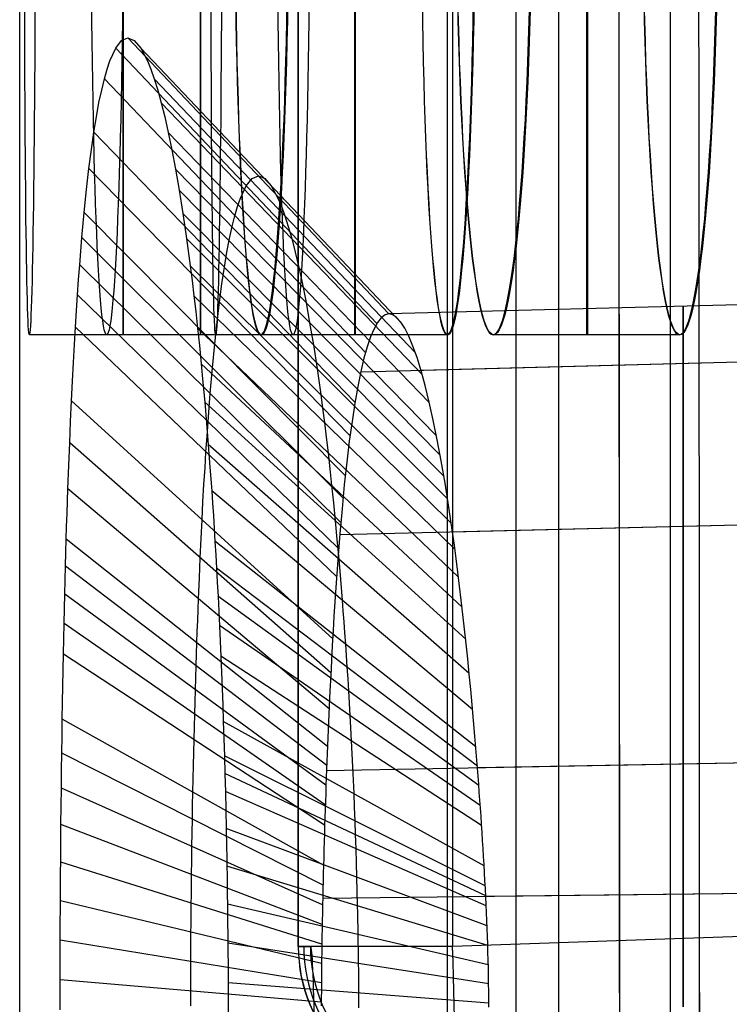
# Model space of a CAD drawing. Extents: x -64 to 57, y 4 to 161.
# Tile 155 of 256: x -64.436 to -63.484, y 143.452 to 144.773. Entities that reach past the tile are written whole.
import ezdxf

# ---------------------------------------------------------------- set-up
doc = ezdxf.new("R2010")
doc.units = 0
doc.layers.add('DEFAULT', color=7, linetype='CONTINUOUS')

msp = doc.modelspace()

# ---------------------------------------------------------------- linework, layer by layer
at = {"layer": 'DEFAULT', "color": 254}
for p, q in [((-64.0626, 143.5291, 50.684), (-64.0626, 147.2394, 50.684)), ((-64.0626, 147.2394, 50.6862), (-64.0626, 143.5291, 50.6862)), ((-63.8626, 143.5291, 50.484), (-63.8626, 147.2394, 50.484)), ((-63.8556, 147.2394, 50.4841), (-63.8556, 143.5291, 50.4841)), ((-63.7701, 132.4388, 38.1095), (-63.7701, 147.24, 38.1095)), ((-63.7135, 147.24, 38.2609), (-63.7135, 132.4388, 38.2608)), ((-63.5635, 147.24, 38.3209), (-63.5635, 132.4388, 38.3209)), ((-62.064, 143.5916, 50.5467), (-63.8556, 143.5291, 50.4841)), ((-64.0626, 143.5291, 50.6862), (-64.0462, 143.529, 51.8243))]:
    msp.add_line(p, q, dxfattribs=at)
at = {"layer": 'DEFAULT', "color": 1}
for p, q in [((-64.4363, 143.3697, 48.5875), (-64.4363, 146.5498, 48.5875)), ((-64.2995, 144.7447, 41.518), (-64.2912, 144.7482, 41.3067)), ((-64.2912, 144.7482, 41.3067), (-64.2826, 144.7448, 41.0953)), ((-63.941, 144.3778, 41.3206), (-64.2912, 144.7482, 41.3067)), ((-64.3152, 144.7173, 41.9373), (-64.3075, 144.7344, 41.7282)), ((-64.3075, 144.7344, 41.7282), (-64.2995, 144.7447, 41.518)), ((-63.9573, 144.3648, 41.7171), (-64.3075, 144.7344, 41.7282)), ((-64.2826, 144.7448, 41.0953), (-64.2739, 144.7345, 40.8849)), ((-64.2739, 144.7345, 40.8849), (-64.2649, 144.7174, 40.6754)), ((-63.9237, 144.3649, 40.9238), (-64.2739, 144.7345, 40.8849)), ((-64.3227, 144.693, 42.1454), (-64.319, 144.706, 42.0415)), ((-64.319, 144.706, 42.0415), (-64.3152, 144.7173, 41.9373)), ((-64.2649, 144.7174, 40.6754), (-64.2604, 144.7061, 40.5711)), ((-64.2604, 144.7061, 40.5711), (-64.2558, 144.6931, 40.467)), ((-64.3263, 144.6781, 42.249), (-64.3227, 144.693, 42.1454)), ((-63.9725, 144.3259, 42.1083), (-64.3227, 144.693, 42.1454)), ((-64.2558, 144.6931, 40.467), (-64.2511, 144.6781, 40.3631)), ((-63.9056, 144.3261, 40.532), (-64.2558, 144.6931, 40.467)), ((-64.3299, 144.6613, 42.3523), (-64.3263, 144.6781, 42.249)), ((-64.2511, 144.6781, 40.3631), (-64.2464, 144.6612, 40.2596)), ((-64.3334, 144.6424, 42.4552), (-64.3299, 144.6613, 42.3523)), ((-64.2464, 144.6612, 40.2596), (-64.2417, 144.6423, 40.1563)), ((-63.8963, 144.2964, 40.3389), (-64.2464, 144.6612, 40.2596)), ((-64.3368, 144.6215, 42.5579), (-64.3334, 144.6424, 42.4552)), ((-64.2417, 144.6423, 40.1563), (-64.2369, 144.6212, 40.0533)), ((-64.3401, 144.5983, 42.6602), (-64.3368, 144.6215, 42.5579)), ((-63.9865, 144.2593, 42.4913), (-64.3368, 144.6215, 42.5579)), ((-64.2369, 144.6212, 40.0533), (-64.2321, 144.5978, 39.9506)), ((-63.8868, 144.2592, 40.1481), (-64.2369, 144.6212, 40.0533)), ((-64.3434, 144.5728, 42.7621), (-64.3401, 144.5983, 42.6602)), ((-64.2321, 144.5978, 39.9506), (-64.2272, 144.572, 39.8483)), ((-64.3466, 144.5447, 42.8636), (-64.3434, 144.5728, 42.7621)), ((-63.9931, 144.2145, 42.6789), (-64.3434, 144.5728, 42.7621)), ((-63.8771, 144.2141, 39.9599), (-64.2272, 144.5721, 39.8484)), ((-64.2272, 144.572, 39.8483), (-64.2223, 144.5437, 39.7463)), ((-64.1244, 144.5596, 41.5187), (-64.1161, 144.563, 41.3136)), ((-64.1161, 144.563, 41.3136), (-64.1076, 144.5597, 41.1085)), ((-64.1401, 144.533, 41.9254), (-64.1324, 144.5496, 41.7227)), ((-64.1324, 144.5496, 41.7227), (-64.1244, 144.5596, 41.5187)), ((-64.1076, 144.5597, 41.1085), (-64.0988, 144.5497, 40.9043)), ((-64.0988, 144.5497, 40.9043), (-64.0899, 144.5331, 40.7012)), ((-64.3498, 144.514, 42.9647), (-64.3466, 144.5447, 42.8636)), ((-63.8722, 144.1883, 39.867), (-64.2223, 144.5438, 39.7464)), ((-64.2223, 144.5437, 39.7463), (-64.2173, 144.5127, 39.6449)), ((-64.1476, 144.5095, 42.1268), (-64.1439, 144.5221, 42.0263)), ((-64.1439, 144.5221, 42.0263), (-64.1401, 144.533, 41.9254)), ((-64.0899, 144.5331, 40.7012), (-64.0853, 144.5222, 40.6002)), ((-64.0853, 144.5222, 40.6002), (-64.0807, 144.5096, 40.4995)), ((-64.3528, 144.4804, 43.0654), (-64.3498, 144.514, 42.9647)), ((-63.9995, 144.1611, 42.863), (-64.3498, 144.514, 42.9647)), ((-64.2173, 144.5127, 39.6449), (-64.2124, 144.4789, 39.5444)), ((-63.8673, 144.1602, 39.7752), (-64.2173, 144.5127, 39.6449)), ((-64.1512, 144.4951, 42.227), (-64.1476, 144.5095, 42.1268)), ((-64.0807, 144.5096, 40.4995), (-64.0761, 144.4952, 40.3991)), ((-64.1548, 144.4788, 42.3266), (-64.1512, 144.4951, 42.227)), ((-64.0761, 144.4952, 40.3991), (-64.0714, 144.4788, 40.2992)), ((-64.3558, 144.4437, 43.1652), (-64.3528, 144.4804, 43.0654)), ((-64.0025, 144.1308, 42.9532), (-64.3528, 144.4804, 43.0654)), ((-64.2124, 144.4789, 39.5444), (-64.2074, 144.4422, 39.4452)), ((-63.8624, 144.1299, 39.6852), (-64.2124, 144.4789, 39.5444)), ((-64.1583, 144.4606, 42.4258), (-64.1548, 144.4788, 42.3266)), ((-64.0714, 144.4788, 40.2992), (-64.0667, 144.4605, 40.1997)), ((-64.1617, 144.4404, 42.5246), (-64.1583, 144.4606, 42.4258)), ((-64.0667, 144.4605, 40.1997), (-64.0619, 144.4402, 40.1007)), ((-64.3573, 144.4241, 43.2146), (-64.3558, 144.4437, 43.1652)), ((-64.0055, 144.0981, 43.042), (-64.3558, 144.4436, 43.1654)), ((-64.2074, 144.4422, 39.4452), (-64.205, 144.4226, 39.3962)), ((-63.8574, 144.0973, 39.5974), (-64.2074, 144.4422, 39.4453)), ((-64.165, 144.4181, 42.6228), (-64.1617, 144.4404, 42.5246)), ((-64.0619, 144.4402, 40.1007), (-64.0571, 144.4178, 40.0021)), ((-64.3587, 144.4036, 43.2637), (-64.3573, 144.4241, 43.2146)), ((-64.205, 144.4226, 39.3962), (-64.2025, 144.4022, 39.3476)), ((-64.1683, 144.3936, 42.7205), (-64.165, 144.4181, 42.6228)), ((-64.0571, 144.4178, 40.0021), (-64.0522, 144.3931, 39.9041)), ((-64.3601, 144.3823, 43.3123), (-64.3587, 144.4036, 43.2637)), ((-64.0084, 144.063, 43.1281), (-64.3587, 144.4036, 43.2638)), ((-64.2025, 144.4022, 39.3476), (-64.2001, 144.3809, 39.2994)), ((-63.8525, 144.0623, 39.5121), (-64.2025, 144.4022, 39.3476)), ((-64.1715, 144.3668, 42.8176), (-64.1683, 144.3936, 42.7205)), ((-64.0522, 144.3931, 39.9041), (-64.0473, 144.3661, 39.8067)), ((-63.1742, 144.3978, 41.3261), (-63.9412, 144.3778, 41.3261)), ((-64.3615, 144.3601, 43.3604), (-64.3601, 144.3823, 43.3123)), ((-64.2001, 144.3809, 39.2994), (-64.1976, 144.3586, 39.2516)), ((-63.9462, 144.3765, 41.4455), (-63.9513, 144.3727, 41.5675)), ((-63.9411, 144.3778, 41.3231), (-63.9462, 144.3765, 41.4455)), ((-63.9359, 144.3766, 41.2008), (-63.9411, 144.3778, 41.3231)), ((-63.9306, 144.373, 41.0788), (-63.9359, 144.3766, 41.2008)), ((-63.5461, 144.3869, 41.2034), (-63.5461, 144.3881, 41.3261)), ((-63.5461, 144.3881, 41.3261), (-63.5461, 144.3869, 41.4487)), ((-63.5461, 144.3832, 41.0811), (-63.5461, 144.3869, 41.2034)), ((-63.5461, 144.3869, 41.4487), (-63.5461, 144.3832, 41.5711)), ((-63.5461, 144.3771, 40.9594), (-63.5461, 144.3832, 41.0811)), ((-63.5461, 144.3832, 41.5711), (-63.5461, 144.3771, 41.6928)), ((-63.5461, 144.3686, 40.8386), (-63.5461, 144.3771, 40.9594)), ((-63.5461, 144.3771, 41.6928), (-63.5461, 144.3686, 41.8136)), ((-64.1746, 144.3376, 42.9139), (-64.1715, 144.3668, 42.8176)), ((-64.0473, 144.3661, 39.8067), (-64.0423, 144.3365, 39.71)), ((-63.9562, 144.3665, 41.6889), (-63.9609, 144.358, 41.8094)), ((-63.9513, 144.3727, 41.5675), (-63.9562, 144.3665, 41.6889)), ((-63.9252, 144.367, 40.9574), (-63.9306, 144.373, 41.0788)), ((-63.9198, 144.3586, 40.8368), (-63.9252, 144.367, 40.9574)), ((-63.5461, 144.3577, 40.7189), (-63.5461, 144.3686, 40.8386)), ((-63.5461, 144.3686, 41.8136), (-63.5461, 144.3577, 41.9332)), ((-64.1733, 144.3498, 50.7674), (-64.4233, 144.3498, 50.7674)), ((-64.3629, 144.3369, 43.408), (-64.3615, 144.3601, 43.3604)), ((-64.0112, 144.0254, 43.2114), (-64.3615, 144.3601, 43.3604)), ((-64.0696, 144.3498, 55.1174), (-64.3196, 144.3498, 55.1174)), ((-64.1976, 144.3586, 39.2516), (-64.1952, 144.3354, 39.2043)), ((-63.8476, 144.0247, 39.4294), (-64.1976, 144.3586, 39.2516)), ((-63.8627, 144.3498, 37.7174), (-64.1127, 144.3498, 37.7174)), ((-63.8621, 144.3498, 59.4674), (-64.1121, 144.3498, 59.4674)), ((-63.9609, 144.358, 41.8094), (-63.9656, 144.3471, 41.9288)), ((-63.9143, 144.3478, 40.7175), (-63.9198, 144.3586, 40.8368)), ((-63.5513, 144.3498, 33.3674), (-63.8013, 144.3498, 33.3674)), ((-63.5505, 144.3498, 63.8174), (-63.8005, 144.3498, 63.8174)), ((-63.5461, 144.3445, 40.6008), (-63.5461, 144.3577, 40.7189)), ((-63.5461, 144.3577, 41.9332), (-63.5461, 144.3445, 42.0514)), ((-64.3642, 144.3127, 43.4551), (-64.3629, 144.3369, 43.408)), ((-64.1777, 144.3056, 43.0093), (-64.1746, 144.3376, 42.9139)), ((-64.0423, 144.3365, 39.71), (-64.0374, 144.3044, 39.6148)), ((-63.9656, 144.3471, 41.9288), (-63.9701, 144.3338, 42.0466)), ((-63.9088, 144.3347, 40.5997), (-63.9143, 144.3478, 40.7175)), ((-63.5461, 144.3289, 40.4845), (-63.5461, 144.3445, 40.6008)), ((-63.5461, 144.3445, 42.0514), (-63.5461, 144.3289, 42.1677)), ((-64.1952, 144.3354, 39.2043), (-64.1928, 144.3111, 39.1574)), ((-63.9701, 144.3338, 42.0466), (-63.9745, 144.3183, 42.1627)), ((-63.9033, 144.3193, 40.4837), (-63.9088, 144.3347, 40.5997)), ((-63.5461, 144.311, 40.3702), (-63.5461, 144.3289, 40.4845)), ((-63.5461, 144.3289, 42.1677), (-63.5461, 144.311, 42.2819)), ((-64.3655, 144.2875, 43.5016), (-64.3642, 144.3127, 43.4551)), ((-64.1928, 144.3111, 39.1574), (-64.1904, 144.2858, 39.111)), ((-63.8428, 143.9844, 39.3495), (-64.1928, 144.3111, 39.1574)), ((-63.1742, 144.3206, 42.2836), (-63.9789, 144.2999, 42.2801)), ((-63.9745, 144.3183, 42.1627), (-63.9787, 144.3004, 42.2766)), ((-63.8978, 144.3016, 40.3698), (-63.9033, 144.3193, 40.4837)), ((-63.1742, 144.3206, 40.3686), (-63.8979, 144.302, 40.3717)), ((-63.5461, 144.2909, 40.2584), (-63.5461, 144.311, 40.3702)), ((-63.5461, 144.311, 42.2819), (-63.5461, 144.2909, 42.3938)), ((-64.1807, 144.2709, 43.1037), (-64.1777, 144.3056, 43.0093)), ((-64.0374, 144.3044, 39.6148), (-64.0325, 144.2698, 39.5213)), ((-63.9787, 144.3004, 42.2766), (-63.9828, 144.2803, 42.3882)), ((-63.8923, 144.2817, 40.2582), (-63.8978, 144.3016, 40.3698)), ((-64.3668, 144.2612, 43.5475), (-64.3655, 144.2875, 43.5016)), ((-64.1904, 144.2858, 39.111), (-64.188, 144.2593, 39.0652)), ((-63.5461, 144.2686, 40.1492), (-63.5461, 144.2909, 40.2584)), ((-63.5461, 144.2909, 42.3938), (-63.5461, 144.2686, 42.503)), ((-64.1822, 144.2525, 43.1501), (-64.1807, 144.2709, 43.1037)), ((-64.0325, 144.2698, 39.5213), (-64.03, 144.2514, 39.4753)), ((-63.9828, 144.2803, 42.3882), (-63.9867, 144.2581, 42.4971)), ((-63.8869, 144.2595, 40.1494), (-63.8923, 144.2817, 40.2582)), ((-64.368, 144.2336, 43.5928), (-64.3668, 144.2612, 43.5475)), ((-64.0164, 143.9422, 43.3686), (-64.3668, 144.2612, 43.5475)), ((-64.188, 144.2593, 39.0652), (-64.1856, 144.2315, 39.0199)), ((-63.838, 143.9414, 39.273), (-64.188, 144.2593, 39.0652)), ((-63.9867, 144.2581, 42.4971), (-63.9905, 144.2337, 42.6031)), ((-63.8815, 144.2352, 40.0434), (-63.8869, 144.2595, 40.1494)), ((-63.5461, 144.2442, 40.0429), (-63.5461, 144.2686, 40.1492)), ((-63.5461, 144.2686, 42.503), (-63.5461, 144.2442, 42.6093)), ((-64.1836, 144.2333, 43.1959), (-64.1822, 144.2525, 43.1501)), ((-64.03, 144.2514, 39.4753), (-64.0275, 144.2323, 39.4298)), ((-63.5461, 144.2177, 39.9398), (-63.5461, 144.2442, 40.0429)), ((-63.5461, 144.2442, 42.6093), (-63.5461, 144.2177, 42.7124)), ((-64.3692, 144.2048, 43.6375), (-64.368, 144.2336, 43.5928)), ((-64.1856, 144.2315, 39.0199), (-64.1833, 144.2024, 38.9753)), ((-64.185, 144.2134, 43.2412), (-64.1836, 144.2333, 43.1959)), ((-64.0275, 144.2323, 39.4298), (-64.0251, 144.2124, 39.3849)), ((-63.9905, 144.2337, 42.6031), (-63.9941, 144.2073, 42.706)), ((-63.8761, 144.209, 39.9406), (-63.8815, 144.2352, 40.0434)), ((-63.5461, 144.1892, 39.8401), (-63.5461, 144.2177, 39.9398)), ((-63.5461, 144.2177, 42.7124), (-63.5461, 144.1892, 42.8121)), ((-64.3704, 144.1746, 43.6814), (-64.3692, 144.2048, 43.6375)), ((-64.0189, 143.8965, 43.4414), (-64.3692, 144.2048, 43.6374)), ((-64.1864, 144.1927, 43.2859), (-64.185, 144.2134, 43.2412)), ((-64.0251, 144.2124, 39.3849), (-64.0227, 144.1917, 39.3405)), ((-63.9941, 144.2073, 42.706), (-63.9975, 144.1789, 42.8053)), ((-63.8709, 144.1807, 39.8413), (-63.8761, 144.209, 39.9406)), ((-64.1877, 144.1713, 43.33), (-64.1864, 144.1927, 43.2859)), ((-63.8333, 143.8954, 39.2004), (-64.1833, 144.2025, 38.9753)), ((-64.1833, 144.2024, 38.9753), (-64.181, 144.1721, 38.9315)), ((-64.0227, 144.1917, 39.3405), (-64.0202, 144.1702, 39.2967)), ((-63.9975, 144.1789, 42.8053), (-64.0008, 144.1487, 42.901)), ((-63.8657, 144.1506, 39.7456), (-63.8709, 144.1807, 39.8413)), ((-63.5461, 144.1589, 39.7441), (-63.5461, 144.1892, 39.8401)), ((-63.5461, 144.1892, 42.8121), (-63.5461, 144.1589, 42.908)), ((-64.3716, 144.143, 43.7245), (-64.3704, 144.1746, 43.6814)), ((-64.1891, 144.149, 43.3734), (-64.1877, 144.1713, 43.33)), ((-64.181, 144.1721, 38.9315), (-64.1787, 144.1404, 38.8888)), ((-64.0202, 144.1702, 39.2967), (-64.0178, 144.1478, 39.2535)), ((-63.5461, 144.1267, 39.6521), (-63.5461, 144.1589, 39.7441)), ((-63.5461, 144.1589, 42.908), (-63.5461, 144.1267, 43.0001)), ((-64.3727, 144.11, 43.7665), (-64.3716, 144.143, 43.7245)), ((-64.0212, 143.8481, 43.5095), (-64.3716, 144.143, 43.7245)), ((-64.1904, 144.1258, 43.4161), (-64.1891, 144.149, 43.3734)), ((-64.1787, 144.1404, 38.8888), (-64.1776, 144.1241, 38.8679)), ((-63.8287, 143.8471, 39.1331), (-64.1787, 144.1404, 38.8888)), ((-64.0178, 144.1478, 39.2535), (-64.0154, 144.1245, 39.2109)), ((-64.0008, 144.1487, 42.901), (-64.0039, 144.1166, 42.9928)), ((-63.8606, 144.1186, 39.6539), (-63.8657, 144.1506, 39.7456)), ((-64.1916, 144.1017, 43.4581), (-64.1904, 144.1258, 43.4161)), ((-64.0154, 144.1245, 39.2109), (-64.013, 144.1003, 39.1691)), ((-63.5461, 144.0929, 39.5643), (-63.5461, 144.1267, 39.6521)), ((-63.5461, 144.1267, 43.0001), (-63.5461, 144.0929, 43.0879)), ((-64.1776, 144.1241, 38.8679), (-64.1765, 144.1073, 38.8473)), ((-64.0039, 144.1166, 42.9928), (-64.0068, 144.0829, 43.0803)), ((-63.8557, 144.085, 39.5664), (-63.8606, 144.1186, 39.6539)), ((-64.3733, 144.0929, 43.787), (-64.3727, 144.11, 43.7665)), ((-64.1929, 144.0767, 43.4992), (-64.1916, 144.1017, 43.4581)), ((-64.1765, 144.1073, 38.8473), (-64.1754, 144.0902, 38.8269)), ((-64.013, 144.1003, 39.1691), (-64.0107, 144.0752, 39.1281)), ((-63.1742, 144.1019, 43.0916), (-64.0069, 144.0817, 43.0834)), ((-63.1742, 144.1019, 39.5606), (-63.8557, 144.0853, 39.5673)), ((-64.3738, 144.0755, 43.8072), (-64.3733, 144.0929, 43.787)), ((-64.1754, 144.0902, 38.8269), (-64.1743, 144.0727, 38.8069)), ((-63.8532, 144.0675, 39.5243), (-63.8557, 144.085, 39.5664)), ((-63.5461, 144.0753, 39.522), (-63.5461, 144.0929, 39.5643)), ((-63.5461, 144.0929, 43.0879), (-63.5461, 144.0753, 43.1302)), ((-64.3743, 144.0577, 43.827), (-64.3738, 144.0755, 43.8072)), ((-64.0234, 143.7977, 43.5711), (-64.3738, 144.0755, 43.8072)), ((-64.1941, 144.0507, 43.5394), (-64.1929, 144.0767, 43.4992)), ((-63.8244, 143.7969, 39.0724), (-64.1744, 144.073, 38.8072)), ((-64.1743, 144.0727, 38.8069), (-64.1733, 144.0548, 38.7872)), ((-64.0107, 144.0752, 39.1281), (-64.0083, 144.049, 39.0878)), ((-64.0068, 144.0829, 43.0803), (-64.0082, 144.0654, 43.1224)), ((-63.5461, 144.0573, 39.4809), (-63.5461, 144.0753, 39.522)), ((-63.5461, 144.0753, 43.1302), (-63.5461, 144.0573, 43.1713)), ((-64.0082, 144.0654, 43.1224), (-64.0096, 144.0476, 43.1634)), ((-63.8508, 144.0497, 39.4833), (-63.8532, 144.0675, 39.5243)), ((-64.3748, 144.0395, 43.8464), (-64.3743, 144.0577, 43.827)), ((-64.1953, 144.0237, 43.5787), (-64.1941, 144.0507, 43.5394)), ((-64.1733, 144.0548, 38.7872), (-64.1723, 144.0365, 38.7679)), ((-64.0096, 144.0476, 43.1634), (-64.0109, 144.0293, 43.2032)), ((-64.0083, 144.049, 39.0878), (-64.006, 144.0218, 39.0487)), ((-63.8485, 144.0314, 39.4435), (-63.8508, 144.0497, 39.4833)), ((-63.5461, 144.039, 39.4409), (-63.5461, 144.0573, 39.4809)), ((-63.5461, 144.0573, 43.1713), (-63.5461, 144.039, 43.2112)), ((-64.3753, 144.0209, 43.8654), (-64.3748, 144.0395, 43.8464)), ((-64.0244, 143.7719, 43.5991), (-64.3748, 144.0395, 43.8464)), ((-63.8223, 143.7713, 39.0448), (-64.1723, 144.037, 38.7684)), ((-64.1723, 144.0365, 38.7679), (-64.1712, 144.0178, 38.749)), ((-63.5461, 144.0202, 39.4022), (-63.5461, 144.039, 39.4409)), ((-63.5461, 144.039, 43.2112), (-63.5461, 144.0202, 43.25)), ((-64.3757, 144.0019, 43.884), (-64.3753, 144.0209, 43.8654)), ((-64.1964, 143.9956, 43.617), (-64.1953, 144.0237, 43.5787)), ((-64.0109, 144.0293, 43.2032), (-64.0122, 144.0107, 43.2418)), ((-64.006, 144.0218, 39.0487), (-64.0038, 143.9938, 39.0109)), ((-63.8462, 144.0128, 39.4049), (-63.8485, 144.0314, 39.4435)), ((-63.5461, 144.0012, 39.3646), (-63.5461, 144.0202, 39.4022)), ((-63.5461, 144.0202, 43.25), (-63.5461, 144.0012, 43.2875)), ((-64.1712, 144.0178, 38.749), (-64.1702, 143.9987, 38.7305)), ((-64.0122, 144.0107, 43.2418), (-64.0135, 143.9917, 43.2791)), ((-63.8439, 143.9939, 39.3676), (-63.8462, 144.0128, 39.4049)), ((-64.3762, 143.9825, 43.9023), (-64.3757, 144.0019, 43.884)), ((-64.0254, 143.7457, 43.6253), (-64.3757, 144.0019, 43.884)), ((-64.197, 143.9812, 43.6356), (-64.1964, 143.9956, 43.617)), ((-63.8203, 143.7451, 39.0189), (-64.1703, 143.9994, 38.7312)), ((-64.1702, 143.9987, 38.7305), (-64.1693, 143.9792, 38.7125)), ((-64.0038, 143.9938, 39.0109), (-64.0026, 143.9794, 38.9926)), ((-63.8417, 143.9747, 39.3314), (-63.8439, 143.9939, 39.3676)), ((-63.5461, 143.9818, 39.3283), (-63.5461, 144.0012, 39.3646)), ((-63.5461, 144.0012, 43.2875), (-63.5461, 143.9818, 43.3239)), ((-64.3767, 143.9625, 43.9201), (-64.3762, 143.9825, 43.9023)), ((-64.1975, 143.9665, 43.6539), (-64.197, 143.9812, 43.6356)), ((-64.1693, 143.9792, 38.7125), (-64.1683, 143.9593, 38.6949)), ((-64.0135, 143.9917, 43.2791), (-64.0147, 143.9725, 43.3153)), ((-64.0026, 143.9794, 38.9926), (-64.0015, 143.9648, 38.9746)), ((-63.5461, 143.9621, 39.2932), (-63.5461, 143.9818, 39.3283)), ((-63.5461, 143.9818, 43.3239), (-63.5461, 143.9621, 43.3589)), ((-64.1981, 143.9517, 43.6717), (-64.1975, 143.9665, 43.6539)), ((-64.0147, 143.9725, 43.3153), (-64.0158, 143.9529, 43.3502)), ((-63.8395, 143.9551, 39.2965), (-63.8417, 143.9747, 39.3314)), ((-64.3771, 143.9422, 43.9374), (-64.3767, 143.9625, 43.9201)), ((-64.0263, 143.7191, 43.6496), (-64.3767, 143.9626, 43.92)), ((-63.8184, 143.7186, 38.9949), (-64.1683, 143.96, 38.6955)), ((-64.1683, 143.9593, 38.6949), (-64.1674, 143.939, 38.6778)), ((-64.0158, 143.9529, 43.3502), (-64.017, 143.9331, 43.3838)), ((-64.0015, 143.9648, 38.9746), (-64.0005, 143.95, 38.957)), ((-63.8374, 143.9353, 39.2629), (-63.8395, 143.9551, 39.2965)), ((-63.5461, 143.9421, 39.2594), (-63.5461, 143.9621, 39.2932)), ((-63.5461, 143.9621, 43.3589), (-63.5461, 143.9421, 43.3928)), ((-64.3775, 143.9214, 43.9542), (-64.3771, 143.9422, 43.9374)), ((-64.1986, 143.9366, 43.6892), (-64.1981, 143.9517, 43.6717)), ((-64.0005, 143.95, 38.957), (-63.9994, 143.935, 38.9398)), ((-63.5461, 143.9219, 39.2269), (-63.5461, 143.9421, 39.2594)), ((-63.5461, 143.9421, 43.3928), (-63.5461, 143.9219, 43.4253)), ((-64.1991, 143.9213, 43.7062), (-64.1986, 143.9366, 43.6892)), ((-64.1674, 143.939, 38.6778), (-64.1665, 143.9183, 38.6613)), ((-64.017, 143.9331, 43.3838), (-64.0181, 143.913, 43.4161)), ((-63.9994, 143.935, 38.9398), (-63.9984, 143.9197, 38.923)), ((-63.8353, 143.9152, 39.2305), (-63.8374, 143.9353, 39.2629)), ((-64.3779, 143.9002, 43.9705), (-64.3775, 143.9214, 43.9542)), ((-64.0272, 143.6921, 43.672), (-64.3775, 143.9214, 43.9543)), ((-64.1996, 143.9057, 43.7228), (-64.1991, 143.9213, 43.7062)), ((-63.8166, 143.6916, 38.9728), (-64.1665, 143.9186, 38.6616)), ((-64.1665, 143.9183, 38.6613), (-64.1656, 143.8971, 38.6453)), ((-64.0181, 143.913, 43.4161), (-64.0191, 143.8927, 43.4471)), ((-63.9984, 143.9197, 38.923), (-63.9973, 143.9042, 38.9066)), ((-63.8332, 143.8948, 39.1995), (-63.8353, 143.9152, 39.2305)), ((-63.5461, 143.9013, 39.1957), (-63.5461, 143.9219, 39.2269)), ((-63.5461, 143.9219, 43.4253), (-63.5461, 143.9013, 43.4565)), ((-64.3783, 143.8786, 43.9862), (-64.3779, 143.9002, 43.9705)), ((-64.2001, 143.8899, 43.7389), (-64.1996, 143.9057, 43.7228)), ((-63.9973, 143.9042, 38.9066), (-63.9963, 143.8884, 38.8906)), ((-63.5461, 143.8806, 39.1658), (-63.5461, 143.9013, 39.1957)), ((-63.5461, 143.9013, 43.4565), (-63.5461, 143.8806, 43.4863)), ((-64.2006, 143.8738, 43.7547), (-64.2001, 143.8899, 43.7389)), ((-64.1656, 143.8971, 38.6453), (-64.1648, 143.8755, 38.6298)), ((-64.0191, 143.8927, 43.4471), (-64.0201, 143.8721, 43.4768)), ((-63.9963, 143.8884, 38.8906), (-63.9953, 143.8723, 38.875)), ((-63.8313, 143.8742, 39.1698), (-63.8332, 143.8948, 39.1995)), ((-64.3787, 143.8567, 44.0012), (-64.3783, 143.8786, 43.9862)), ((-64.2011, 143.8575, 43.77), (-64.2006, 143.8738, 43.7547)), ((-64.1648, 143.8755, 38.6298), (-64.164, 143.8535, 38.6149)), ((-63.8293, 143.8535, 39.1415), (-63.8313, 143.8742, 39.1698)), ((-63.5461, 143.8596, 39.1373), (-63.5461, 143.8806, 39.1658)), ((-63.5461, 143.8806, 43.4863), (-63.5461, 143.8596, 43.5148)), ((-64.0201, 143.8721, 43.4768), (-64.0211, 143.8514, 43.5051)), ((-63.9953, 143.8723, 38.875), (-63.9943, 143.8559, 38.8599)), ((-64.3791, 143.8344, 44.0156), (-64.3787, 143.8567, 44.0012)), ((-64.2015, 143.8409, 43.7848), (-64.2011, 143.8575, 43.77)), ((-64.164, 143.8535, 38.6149), (-64.1632, 143.8311, 38.6007)), ((-64.0211, 143.8514, 43.5051), (-64.022, 143.8305, 43.5321)), ((-63.9943, 143.8559, 38.8599), (-63.9934, 143.8393, 38.8452)), ((-63.8274, 143.8325, 39.1145), (-63.8293, 143.8535, 39.1415)), ((-63.5461, 143.8385, 39.1102), (-63.5461, 143.8596, 39.1373)), ((-63.5461, 143.8596, 43.5148), (-63.5461, 143.8385, 43.542)), ((-64.3794, 143.8118, 44.0293), (-64.3791, 143.8344, 44.0156)), ((-64.0287, 143.6383, 43.7099), (-64.3791, 143.8344, 44.0156)), ((-64.202, 143.824, 43.7992), (-64.2015, 143.8409, 43.7848)), ((-63.9934, 143.8393, 38.8452), (-63.9925, 143.8224, 38.8309)), ((-63.5461, 143.8172, 39.0845), (-63.5461, 143.8385, 39.1102)), ((-63.5461, 143.8385, 43.542), (-63.5461, 143.8172, 43.5677)), ((-64.2024, 143.8068, 43.8131), (-64.202, 143.824, 43.7992)), ((-64.1632, 143.8311, 38.6007), (-64.1624, 143.8082, 38.5871)), ((-63.8132, 143.6375, 38.9351), (-64.1632, 143.8311, 38.6007)), ((-64.022, 143.8305, 43.5321), (-64.0229, 143.8094, 43.5576)), ((-63.9925, 143.8224, 38.8309), (-63.9915, 143.8051, 38.8172)), ((-63.8256, 143.8114, 39.0889), (-63.8274, 143.8325, 39.1145)), ((-64.3798, 143.7888, 44.0423), (-64.3794, 143.8118, 44.0293)), ((-64.1624, 143.8082, 38.5871), (-64.1617, 143.7848, 38.5741)), ((-64.0229, 143.8094, 43.5576), (-64.0238, 143.7882, 43.5817)), ((-63.8238, 143.7901, 39.0648), (-63.8256, 143.8114, 39.0889)), ((-63.5461, 143.7957, 39.0601), (-63.5461, 143.8172, 39.0845)), ((-63.5461, 143.8172, 43.5677), (-63.5461, 143.7957, 43.592)), ((-64.2028, 143.7894, 43.8265), (-64.2024, 143.8068, 43.8131)), ((-63.9915, 143.8051, 38.8172), (-63.9907, 143.7877, 38.8039)), ((-63.5461, 143.7741, 39.0372), (-63.5461, 143.7957, 39.0601)), ((-63.5461, 143.7957, 43.592), (-63.5461, 143.7741, 43.6149)), ((-64.3801, 143.7654, 44.0546), (-64.3798, 143.7888, 44.0423)), ((-64.0294, 143.6117, 43.7255), (-64.3798, 143.7888, 44.0423)), ((-64.2032, 143.7719, 43.8392), (-64.2028, 143.7894, 43.8265)), ((-63.8118, 143.6106, 38.9197), (-64.1617, 143.785, 38.5742)), ((-64.1617, 143.7848, 38.5741), (-64.161, 143.7611, 38.5619)), ((-63.1742, 143.781, 43.6217), (-64.0247, 143.7651, 43.6061)), ((-64.0238, 143.7882, 43.5817), (-64.0246, 143.7669, 43.6044)), ((-63.9907, 143.7877, 38.8039), (-63.9898, 143.7701, 38.7913)), ((-63.8221, 143.7687, 39.0421), (-63.8238, 143.7901, 39.0648)), ((-63.1742, 143.781, 39.0304), (-63.8221, 143.7689, 39.0423)), ((-64.2036, 143.7542, 43.8513), (-64.2032, 143.7719, 43.8392)), ((-63.9898, 143.7701, 38.7913), (-63.989, 143.7523, 38.7793)), ((-63.8213, 143.7579, 39.0313), (-63.8221, 143.7687, 39.0421)), ((-63.5461, 143.7632, 39.0264), (-63.5461, 143.7741, 39.0372)), ((-63.5461, 143.7741, 43.6149), (-63.5461, 143.7632, 43.6258)), ((-64.3803, 143.7417, 44.0661), (-64.3801, 143.7654, 44.0546)), ((-63.8111, 143.5973, 38.9128), (-64.1611, 143.7613, 38.562)), ((-64.161, 143.7611, 38.5619), (-64.1604, 143.7369, 38.5504)), ((-64.025, 143.7562, 43.6151), (-64.0254, 143.7454, 43.6256)), ((-64.0246, 143.7669, 43.6044), (-64.025, 143.7562, 43.6151)), ((-63.8205, 143.7472, 39.0208), (-63.8213, 143.7579, 39.0313)), ((-63.5461, 143.7523, 39.0158), (-63.5461, 143.7632, 39.0264)), ((-63.5461, 143.7632, 43.6258), (-63.5461, 143.7523, 43.6363)), ((-64.3806, 143.7175, 44.0769), (-64.3803, 143.7417, 44.0661)), ((-64.03, 143.5852, 43.7388), (-64.3804, 143.7416, 44.0662)), ((-64.2039, 143.7363, 43.8628), (-64.2036, 143.7542, 43.8513)), ((-64.0254, 143.7454, 43.6256), (-64.0258, 143.7347, 43.6356)), ((-63.989, 143.7523, 38.7793), (-63.9882, 143.7343, 38.7679)), ((-63.8197, 143.7364, 39.0107), (-63.8205, 143.7472, 39.0208)), ((-63.5461, 143.7414, 39.0056), (-63.5461, 143.7523, 39.0158)), ((-63.5461, 143.7523, 43.6363), (-63.5461, 143.7414, 43.6465)), ((-63.5461, 143.7305, 38.9958), (-63.5461, 143.7414, 39.0056)), ((-63.5461, 143.7414, 43.6465), (-63.5461, 143.7305, 43.6563)), ((-64.2043, 143.7184, 43.8737), (-64.2039, 143.7363, 43.8628)), ((-63.8105, 143.5838, 38.9064), (-64.1604, 143.7372, 38.5505)), ((-64.1604, 143.7369, 38.5504), (-64.1598, 143.7125, 38.5397)), ((-64.0258, 143.7347, 43.6356), (-64.0262, 143.724, 43.6453)), ((-63.9882, 143.7343, 38.7679), (-63.9875, 143.7161, 38.7571)), ((-63.8189, 143.7256, 39.001), (-63.8197, 143.7364, 39.0107)), ((-63.5461, 143.7196, 38.9864), (-63.5461, 143.7305, 38.9958)), ((-63.5461, 143.7305, 43.6563), (-63.5461, 143.7196, 43.6658)), ((-64.3809, 143.6929, 44.087), (-64.3806, 143.7175, 44.0769)), ((-64.2046, 143.7002, 43.8839), (-64.2043, 143.7184, 43.8737)), ((-64.0262, 143.724, 43.6453), (-64.0265, 143.7132, 43.6547)), ((-63.9875, 143.7161, 38.7571), (-63.9868, 143.6978, 38.7469)), ((-63.8181, 143.7148, 38.9917), (-63.8189, 143.7256, 39.001)), ((-63.5461, 143.7086, 38.9773), (-63.5461, 143.7196, 38.9864)), ((-63.5461, 143.7196, 43.6658), (-63.5461, 143.7086, 43.6749)), ((-64.1598, 143.7125, 38.5397), (-64.1593, 143.6877, 38.5299)), ((-64.0269, 143.7025, 43.6637), (-64.0272, 143.6917, 43.6723)), ((-64.0265, 143.7132, 43.6547), (-64.0269, 143.7025, 43.6637)), ((-63.8174, 143.704, 38.9826), (-63.8181, 143.7148, 38.9917)), ((-63.8167, 143.6932, 38.974), (-63.8174, 143.704, 38.9826)), ((-63.5461, 143.6977, 38.9685), (-63.5461, 143.7086, 38.9773)), ((-63.5461, 143.7086, 43.6749), (-63.5461, 143.6977, 43.6836)), ((-64.3811, 143.6679, 44.0962), (-64.3809, 143.6929, 44.087)), ((-64.0305, 143.5588, 43.7501), (-64.3809, 143.6929, 44.087)), ((-64.2049, 143.6819, 43.8935), (-64.2046, 143.7002, 43.8839)), ((-64.0272, 143.6917, 43.6723), (-64.0275, 143.681, 43.6805)), ((-63.9868, 143.6978, 38.7469), (-63.9861, 143.6793, 38.7374)), ((-63.8159, 143.6824, 38.9657), (-63.8167, 143.6932, 38.974)), ((-63.5461, 143.6867, 38.9602), (-63.5461, 143.6977, 38.9685)), ((-63.5461, 143.6977, 43.6836), (-63.5461, 143.6867, 43.692)), ((-64.2052, 143.6634, 43.9025), (-64.2049, 143.6819, 43.8935)), ((-64.1593, 143.6877, 38.5299), (-64.1588, 143.6626, 38.5209)), ((-63.8094, 143.557, 38.8952), (-64.1593, 143.6877, 38.5299)), ((-64.0275, 143.681, 43.6805), (-64.0279, 143.6703, 43.6885)), ((-63.9861, 143.6793, 38.7374), (-63.9855, 143.6605, 38.7284)), ((-63.8153, 143.6715, 38.9578), (-63.8159, 143.6824, 38.9657)), ((-63.5461, 143.6758, 38.9521), (-63.5461, 143.6867, 38.9602)), ((-63.5461, 143.6867, 43.692), (-63.5461, 143.6758, 43.7)), ((-63.5461, 143.6648, 38.9445), (-63.5461, 143.6758, 38.9521)), ((-63.5461, 143.6758, 43.7), (-63.5461, 143.6648, 43.7077)), ((-64.3813, 143.6425, 44.1046), (-64.3811, 143.6679, 44.0962)), ((-64.2055, 143.6447, 43.9108), (-64.2052, 143.6634, 43.9025)), ((-64.1588, 143.6626, 38.5209), (-64.1586, 143.6499, 38.5167)), ((-64.0279, 143.6703, 43.6885), (-64.0282, 143.6595, 43.696)), ((-63.8146, 143.6607, 38.9502), (-63.8153, 143.6715, 38.9578)), ((-63.5461, 143.6539, 38.9372), (-63.5461, 143.6648, 38.9445)), ((-63.5461, 143.6648, 43.7077), (-63.5461, 143.6539, 43.715)), ((-64.1586, 143.6499, 38.5167), (-64.1583, 143.6372, 38.5127)), ((-64.0285, 143.6488, 43.7032), (-64.0288, 143.6381, 43.71)), ((-64.0282, 143.6595, 43.696), (-64.0285, 143.6488, 43.7032)), ((-63.9855, 143.6605, 38.7284), (-63.9849, 143.6415, 38.7201)), ((-63.8139, 143.6499, 38.943), (-63.8146, 143.6607, 38.9502)), ((-63.8133, 143.6391, 38.9361), (-63.8139, 143.6499, 38.943)), ((-63.5461, 143.6429, 38.9302), (-63.5461, 143.6539, 38.9372)), ((-63.5461, 143.6539, 43.715), (-63.5461, 143.6429, 43.7219)), ((-64.3814, 143.6296, 44.1085), (-64.3813, 143.6425, 44.1046)), ((-64.031, 143.5326, 43.7592), (-64.3813, 143.6425, 44.1046)), ((-64.2057, 143.6259, 43.9185), (-64.2055, 143.6447, 43.9108)), ((-64.1583, 143.6372, 38.5127), (-64.1581, 143.6245, 38.509)), ((-63.8084, 143.5307, 38.8863), (-64.1583, 143.6372, 38.5127)), ((-64.0288, 143.6381, 43.71), (-64.029, 143.6274, 43.7165)), ((-63.9849, 143.6415, 38.7201), (-63.9843, 143.6224, 38.7125)), ((-63.8127, 143.6283, 38.9296), (-63.8133, 143.6391, 38.9361)), ((-63.5461, 143.632, 38.9237), (-63.5461, 143.6429, 38.9302)), ((-63.5461, 143.6429, 43.7219), (-63.5461, 143.632, 43.7285)), ((-64.3815, 143.6166, 44.1121), (-64.3814, 143.6296, 44.1085)), ((-64.2059, 143.6068, 43.9256), (-64.2057, 143.6259, 43.9185)), ((-64.1581, 143.6245, 38.509), (-64.1579, 143.6116, 38.5055)), ((-64.029, 143.6274, 43.7165), (-64.0293, 143.6168, 43.7227)), ((-63.8122, 143.6176, 38.9234), (-63.8127, 143.6283, 38.9296)), ((-63.5461, 143.6211, 38.9174), (-63.5461, 143.632, 38.9237)), ((-63.5461, 143.632, 43.7285), (-63.5461, 143.6211, 43.7347)), ((-64.3816, 143.6036, 44.1155), (-64.3815, 143.6166, 44.1121)), ((-64.1579, 143.6116, 38.5055), (-64.1578, 143.5987, 38.5023)), ((-64.0293, 143.6168, 43.7227), (-64.0295, 143.6061, 43.7284)), ((-63.9843, 143.6224, 38.7125), (-63.9838, 143.6032, 38.7056)), ((-63.8116, 143.6068, 38.9176), (-63.8122, 143.6176, 38.9234)), ((-63.5461, 143.6101, 38.9115), (-63.5461, 143.6211, 38.9174)), ((-63.5461, 143.6211, 43.7347), (-63.5461, 143.6101, 43.7406)), ((-63.5461, 143.5992, 38.906), (-63.5461, 143.6101, 38.9115)), ((-63.5461, 143.6101, 43.7406), (-63.5461, 143.5992, 43.7461)), ((-64.3816, 143.5905, 44.1187), (-64.3816, 143.6036, 44.1155)), ((-64.2061, 143.5875, 43.9319), (-64.206, 143.5972, 43.9288)), ((-64.206, 143.5972, 43.9288), (-64.2059, 143.6068, 43.9256)), ((-64.1578, 143.5987, 38.5023), (-64.1576, 143.5858, 38.4992)), ((-64.0295, 143.6061, 43.7284), (-64.0298, 143.5955, 43.7339)), ((-63.1742, 143.6035, 43.7549), (-64.0298, 143.5937, 43.7348)), ((-63.9838, 143.6032, 38.7056), (-63.9834, 143.584, 38.6995)), ((-63.8111, 143.5961, 38.9122), (-63.8116, 143.6068, 38.9176)), ((-63.1742, 143.6035, 38.8973), (-63.8111, 143.5962, 38.9123)), ((-63.8106, 143.5854, 38.9071), (-63.8111, 143.5961, 38.9122)), ((-63.5461, 143.5884, 38.9009), (-63.5461, 143.5992, 38.906)), ((-63.5461, 143.5992, 43.7461), (-63.5461, 143.5884, 43.7513)), ((-64.3817, 143.5774, 44.1216), (-64.3816, 143.5905, 44.1187)), ((-64.0313, 143.5065, 43.7663), (-64.3816, 143.5906, 44.1187)), ((-64.2062, 143.5778, 43.9349), (-64.2061, 143.5875, 43.9319)), ((-63.8077, 143.5048, 38.8795), (-64.1576, 143.5859, 38.4993)), ((-64.1576, 143.5858, 38.4992), (-64.1574, 143.5728, 38.4965)), ((-64.03, 143.5849, 43.7389), (-64.0302, 143.5744, 43.7437)), ((-64.0298, 143.5955, 43.7339), (-64.03, 143.5849, 43.7389)), ((-63.9834, 143.584, 38.6995), (-63.9832, 143.5744, 38.6967)), ((-63.8101, 143.5747, 38.9023), (-63.8106, 143.5854, 38.9071)), ((-63.5461, 143.5775, 38.896), (-63.5461, 143.5884, 38.9009)), ((-63.5461, 143.5884, 43.7513), (-63.5461, 143.5775, 43.7561)), ((-64.3818, 143.5642, 44.1243), (-64.3817, 143.5774, 44.1216)), ((-64.2063, 143.5681, 43.9376), (-64.2062, 143.5778, 43.9349)), ((-64.1574, 143.5728, 38.4965), (-64.1573, 143.5597, 38.4939)), ((-64.0302, 143.5744, 43.7437), (-64.0304, 143.5638, 43.7481)), ((-63.9832, 143.5744, 38.6967), (-63.983, 143.5647, 38.694)), ((-63.8096, 143.564, 38.8979), (-63.8101, 143.5747, 38.9023)), ((-63.5461, 143.5667, 38.8916), (-63.5461, 143.5775, 38.896)), ((-63.5461, 143.5775, 43.7561), (-63.5461, 143.5667, 43.7606)), ((-64.3818, 143.551, 44.1267), (-64.3818, 143.5642, 44.1243)), ((-64.2065, 143.5485, 43.9425), (-64.2064, 143.5583, 43.9402)), ((-64.2064, 143.5583, 43.9402), (-64.2063, 143.5681, 43.9376)), ((-64.1573, 143.5597, 38.4939), (-64.1571, 143.5466, 38.4916)), ((-64.0304, 143.5638, 43.7481), (-64.0306, 143.5533, 43.7522)), ((-63.983, 143.5647, 38.694), (-63.9828, 143.555, 38.6916)), ((-63.8092, 143.5534, 38.8939), (-63.8096, 143.564, 38.8979)), ((-63.5461, 143.5559, 38.8874), (-63.5461, 143.5667, 38.8916)), ((-63.5461, 143.5667, 43.7606), (-63.5461, 143.5559, 43.7647)), ((-64.3819, 143.5377, 44.1289), (-64.3818, 143.551, 44.1267)), ((-64.2066, 143.5387, 43.9447), (-64.2065, 143.5485, 43.9425)), ((-64.1571, 143.5466, 38.4916), (-64.157, 143.5334, 38.4895)), ((-64.0306, 143.5533, 43.7522), (-64.0308, 143.5429, 43.7559)), ((-63.9828, 143.555, 38.6916), (-63.9827, 143.5454, 38.6893)), ((-63.9827, 143.5454, 38.6893), (-63.9825, 143.5357, 38.6872)), ((-63.8088, 143.5428, 38.8901), (-63.8092, 143.5534, 38.8939)), ((-63.5461, 143.5451, 38.8836), (-63.5461, 143.5559, 38.8874)), ((-63.5461, 143.5559, 43.7647), (-63.5461, 143.5451, 43.7685)), ((-63.5461, 143.5343, 38.8802), (-63.5461, 143.5451, 38.8836)), ((-63.5461, 143.5451, 43.7685), (-63.5461, 143.5343, 43.772)), ((-64.3819, 143.5244, 44.1309), (-64.3819, 143.5377, 44.1289)), ((-64.0315, 143.4806, 43.7714), (-64.3818, 143.5379, 44.1289)), ((-64.2066, 143.5289, 43.9467), (-64.2066, 143.5387, 43.9447)), ((-63.8071, 143.479, 38.8746), (-64.157, 143.5338, 38.4895)), ((-64.157, 143.5334, 38.4895), (-64.1569, 143.5202, 38.4876)), ((-64.0309, 143.5324, 43.7593), (-64.0311, 143.522, 43.7623)), ((-64.0308, 143.5429, 43.7559), (-64.0309, 143.5324, 43.7593)), ((-63.9825, 143.5357, 38.6872), (-63.9824, 143.5259, 38.6853)), ((-63.8085, 143.5322, 38.8867), (-63.8088, 143.5428, 38.8901)), ((-63.8081, 143.5216, 38.8837), (-63.8085, 143.5322, 38.8867)), ((-63.5461, 143.5235, 38.8771), (-63.5461, 143.5343, 38.8802)), ((-63.5461, 143.5343, 43.772), (-63.5461, 143.5235, 43.7751)), ((-64.382, 143.5111, 44.1326), (-64.3819, 143.5244, 44.1309)), ((-64.2067, 143.5191, 43.9486), (-64.2066, 143.5289, 43.9467)), ((-64.2067, 143.5093, 43.9502), (-64.2067, 143.5191, 43.9486)), ((-64.1569, 143.5202, 38.4876), (-64.1568, 143.507, 38.486)), ((-64.0311, 143.522, 43.7623), (-64.0312, 143.5116, 43.7651)), ((-63.9824, 143.5259, 38.6853), (-63.9822, 143.5162, 38.6836)), ((-63.8078, 143.5111, 38.8809), (-63.8081, 143.5216, 38.8837)), ((-63.5461, 143.5128, 38.8743), (-63.5461, 143.5235, 38.8771)), ((-63.5461, 143.5235, 43.7751), (-63.5461, 143.5128, 43.7779)), ((-64.382, 143.4978, 44.1341), (-64.382, 143.5111, 44.1326)), ((-64.2068, 143.4994, 43.9516), (-64.2067, 143.5093, 43.9502)), ((-64.1568, 143.507, 38.486), (-64.1568, 143.4937, 38.4847)), ((-64.0312, 143.5116, 43.7651), (-64.0313, 143.5012, 43.7675)), ((-63.9822, 143.5162, 38.6836), (-63.9821, 143.5064, 38.682)), ((-63.9821, 143.5064, 38.682), (-63.982, 143.4966, 38.6806)), ((-63.8076, 143.5006, 38.8785), (-63.8078, 143.5111, 38.8809)), ((-63.5461, 143.502, 38.8718), (-63.5461, 143.5128, 38.8743)), ((-63.5461, 143.5128, 43.7779), (-63.5461, 143.502, 43.7803)), ((-64.382, 143.4844, 44.1353), (-64.382, 143.4978, 44.1341)), ((-64.2068, 143.4895, 43.9529), (-64.2068, 143.4994, 43.9516)), ((-64.1568, 143.4937, 38.4847), (-64.1567, 143.4804, 38.4835)), ((-64.0313, 143.5012, 43.7675), (-64.0315, 143.4909, 43.7696)), ((-64.0315, 143.4909, 43.7696), (-64.0315, 143.4806, 43.7714)), ((-63.982, 143.4966, 38.6806), (-63.9819, 143.4867, 38.6794)), ((-63.8074, 143.49, 38.8765), (-63.8076, 143.5006, 38.8785)), ((-63.5461, 143.4913, 38.8697), (-63.5461, 143.502, 38.8718)), ((-63.5461, 143.502, 43.7803), (-63.5461, 143.4913, 43.7824)), ((-63.5461, 143.4806, 38.868), (-63.5461, 143.4913, 38.8697)), ((-63.5461, 143.4913, 43.7824), (-63.5461, 143.4806, 43.7842)), ((-64.3821, 143.4711, 44.1362), (-64.382, 143.4844, 44.1353)), ((-64.0317, 143.4548, 43.7744), (-64.382, 143.4845, 44.1353)), ((-64.2069, 143.4796, 43.954), (-64.2068, 143.4895, 43.9529)), ((-64.2069, 143.4697, 43.9549), (-64.2069, 143.4796, 43.954)), ((-63.8068, 143.4532, 38.8717), (-64.1567, 143.4807, 38.4835)), ((-64.1567, 143.4804, 38.4835), (-64.1567, 143.4671, 38.4827)), ((-64.0315, 143.4806, 43.7714), (-64.0316, 143.4702, 43.7728)), ((-63.9819, 143.4867, 38.6794), (-63.9818, 143.4769, 38.6784)), ((-63.8072, 143.4795, 38.8747), (-63.8074, 143.49, 38.8765)), ((-63.807, 143.4691, 38.8733), (-63.8072, 143.4795, 38.8747)), ((-63.5461, 143.4699, 38.8665), (-63.5461, 143.4806, 38.868)), ((-63.5461, 143.4806, 43.7842), (-63.5461, 143.4699, 43.7857)), ((-64.3821, 143.4577, 44.1369), (-64.3821, 143.4711, 44.1362)), ((-64.2069, 143.4597, 43.9556), (-64.2069, 143.4697, 43.9549)), ((-64.1567, 143.4671, 38.4827), (-64.1566, 143.4538, 38.482)), ((-64.0316, 143.4702, 43.7728), (-64.0317, 143.4599, 43.774)), ((-63.9818, 143.4769, 38.6784), (-63.9818, 143.467, 38.6776)), ((-63.9818, 143.467, 38.6776), (-63.9817, 143.457, 38.6769)), ((-63.8069, 143.4586, 38.8722), (-63.807, 143.4691, 38.8733)), ((-63.5461, 143.4592, 38.8654), (-63.5461, 143.4699, 38.8665)), ((-63.5461, 143.4699, 43.7857), (-63.5461, 143.4592, 43.7868)), ((-64.3821, 143.4444, 44.1374), (-64.3821, 143.4577, 44.1369)), ((-64.2069, 143.4498, 43.9561), (-64.2069, 143.4597, 43.9556)), ((-64.1566, 143.4538, 38.482), (-64.1566, 143.4405, 38.4816)), ((-64.0317, 143.4599, 43.774), (-64.0317, 143.4496, 43.7748)), ((-63.9817, 143.457, 38.6769), (-63.9817, 143.4471, 38.6765)), ((-63.8068, 143.4481, 38.8714), (-63.8069, 143.4586, 38.8722)), ((-63.5461, 143.4485, 38.8646), (-63.5461, 143.4592, 38.8654)), ((-63.5461, 143.4592, 43.7868), (-63.5461, 143.4485, 43.7876))]:
    msp.add_line(p, q, dxfattribs=at)
at = {"layer": 'DEFAULT', "color": 1, "extrusion": (0.995938, -2.13712e-05, 0.090043)}
msp.add_arc((140.15, 523.9509, -60.4613), 487.1856, 265.372024, 271.164966, dxfattribs=at)
at = {"layer": 'DEFAULT', "color": 1, "extrusion": (0.995947, -2.45933e-05, -0.089937)}
msp.add_arc((140.4457, -437.0362, -69.2053), 497.0505, 88.892276, 94.570151, dxfattribs=at)
at = {"layer": 'DEFAULT', "color": 1, "extrusion": (0.996081, -2.45895e-05, -0.088445)}
msp.add_arc((140.4456, -436.7116, -69.1987), 496.5558, 88.891775, 94.572177, dxfattribs=at)
at = {"layer": 'DEFAULT', "color": 1, "extrusion": (0.996074, -2.21132e-05, 0.088527)}
msp.add_arc((140.1505, 523.6608, -60.6006), 486.7139, 265.370039, 271.165401, dxfattribs=at)
at = {"layer": 'DEFAULT', "color": 1, "extrusion": (0.999927, -0.001642, -0.01193)}
for centre in [(144.8438, 49.9924, -65.2613), (144.8438, 49.9924, -65.2613), (144.8442, 49.9954, -65.0113), (144.8442, 49.9954, -65.0113)]:
    msp.add_arc(centre, 0.6, 90.0029, 269.9949, dxfattribs=at)
at = {"layer": 'DEFAULT', "color": 1, "extrusion": (0.99936, -0.001644, -0.035736)}
for centre in [(144.8442, 52.7752, -66.4854), (144.8442, 52.7752, -66.4854), (144.8446, 52.7841, -66.2356), (144.8446, 52.7841, -66.2356)]:
    msp.add_arc(centre, 0.6004, 90.0332, 269.9601, dxfattribs=at)
at = {"layer": 'DEFAULT', "color": 1, "extrusion": (1, 0, 0)}
for centre in [(144.9498, 50.7674, -64.2973), (144.9498, 55.1174, -64.1936), (144.9498, 37.7174, -63.9867), (144.9498, 59.4674, -63.9861), (144.9498, 33.3674, -63.6753), (144.9498, 63.8174, -63.6745)]:
    msp.add_arc(centre, 0.6, 90, 270, dxfattribs=at)
at = {"layer": 'DEFAULT', "color": 1, "extrusion": (0.998228, -0.001644, 0.059488)}
for centre in [(144.845, 41.4787, -61.9927), (144.8454, 41.4638, -61.7431)]:
    msp.add_arc(centre, 0.6011, 90.1067, 269.9045, dxfattribs=at)
at = {"layer": 'DEFAULT', "color": 1, "extrusion": (0.998228, -0.001648, 0.059488)}
for centre in [(144.8448, 41.4787, -61.9931), (144.8452, 41.4639, -61.7436)]:
    msp.add_arc(centre, 0.6011, 90.1071, 269.9041, dxfattribs=at)
at = {"layer": 'DEFAULT', "color": 1, "extrusion": (0.998224, -0.001648, -0.059542)}
for centre, start in [((144.8448, 55.5303, -67.7769), 90.096), ((144.8448, 55.5303, -67.7769), 90.0961), ((144.8452, 55.5452, -67.5274), 90.096), ((144.8452, 55.5452, -67.5274), 90.096)]:
    msp.add_arc(centre, 0.6011, start, 269.8927, dxfattribs=at)
at = {"layer": 'DEFAULT', "color": 1, "extrusion": (0.996524, -0.001653, 0.083294)}
for centre, end in [((144.8458, 38.5857, -61.0388), 269.8085), ((144.8458, 38.5857, -61.0388), 269.8086), ((144.8462, 38.5649, -60.7897), 269.8085), ((144.8462, 38.5649, -60.7897), 269.8085)]:
    msp.add_arc(centre, 0.6021, 90.2073, end, dxfattribs=at)
at = {"layer": 'DEFAULT', "color": 1, "extrusion": (0.996519, -0.001653, -0.083348)}
for centre, end in [((144.8458, 58.2577, -69.1361), 269.7924), ((144.8458, 58.2577, -69.1361), 269.7924), ((144.8462, 58.2786, -68.887), 269.7925), ((144.8462, 58.2786, -68.887), 269.7924)]:
    msp.add_arc(centre, 0.6021, 90.1917, end, dxfattribs=at)
at = {"layer": 'DEFAULT', "color": 254, "extrusion": (3.54854e-14, 1, -3.43096e-14)}
msp.add_arc((63.8626, 50.684, 143.5291), 0.2, 268, 0, dxfattribs=at)
at = {"layer": 'DEFAULT', "color": 254, "extrusion": (0.011238, -3.90113e-06, 0.999937)}
msp.add_arc((-64.4281, 143.5292, 49.9625), 0.2, 180, 272.0002, dxfattribs=at)
at = {"layer": 'DEFAULT', "color": 254, "extrusion": (8.87375e-07, 1, 0.000157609)}
msp.add_arc((63.8627, 50.6614, 143.537), 0.2, 0, 0.6439, dxfattribs=at)
at = {"layer": 'DEFAULT', "color": 254}
msp.add_arc((-63.8626, 143.5291, 50.684), 0.2, 180, 269.9749, dxfattribs=at)
at = {"layer": 'DEFAULT', "color": 254, "extrusion": (0.014358, -4.98535e-06, 0.999897)}
msp.add_arc((-64.5846, 143.5293, 50.3296), 0.2, 180, 272.0002, dxfattribs=at)
at = {"layer": 'DEFAULT', "color": 254, "extrusion": (0.999837, 0.000549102, -0.018026)}
msp.add_arc((143.1645, 50.6634, -64.8912), 0.3997, 359.9237, 89.9658, dxfattribs=at)
at = {"layer": 'DEFAULT', "color": 254, "extrusion": (0.017477, -6.06972e-06, 0.999847)}
msp.add_arc((143.5069, 64.792, 50.6962), 0.2, 90.0199, 182.0201, dxfattribs=at)
at = {"layer": 'DEFAULT', "color": 254, "extrusion": (1, 0, 0)}
msp.add_arc((143.5291, 50.684, -63.8626), 0.2, 180.0003, 270, dxfattribs=at)
at = {"layer": 'DEFAULT', "color": 254, "extrusion": (0.998783, 0.034864, 0.034878)}
msp.add_arc((145.6696, 52.7046, -57.013), 0.2, 180.0227, 269.9302, dxfattribs=at)

doc.saveas('drawing.dxf')
